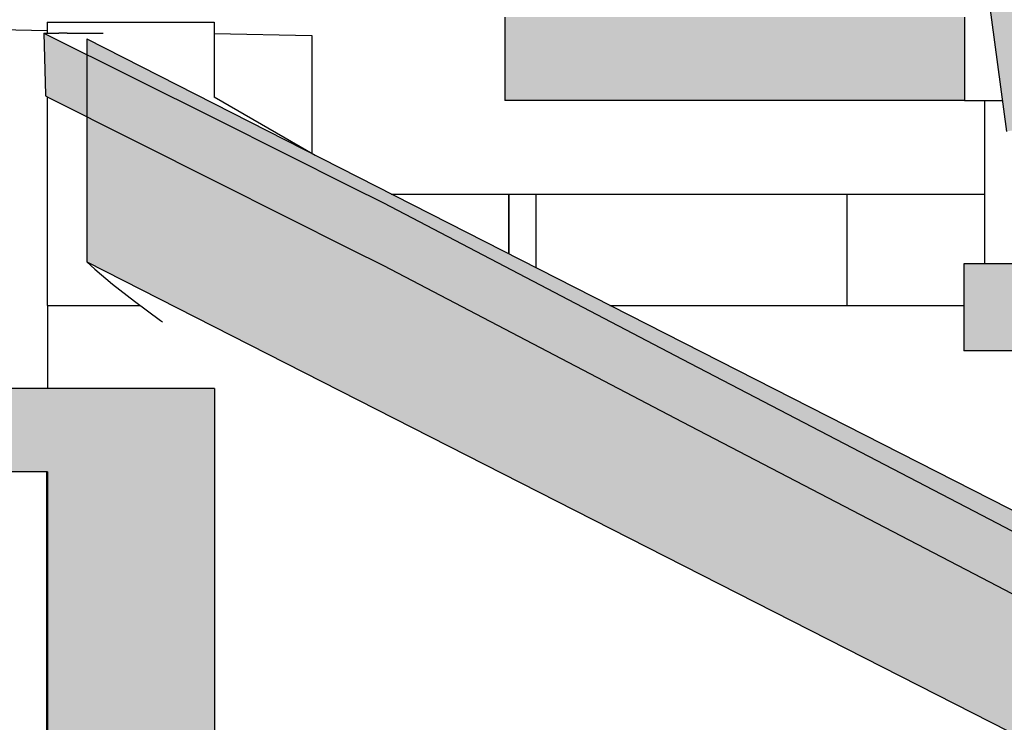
# Model space of a CAD drawing. Header units: millimetres. Extents: x 104309 to 136725, y -2961 to 21551.
# Tile 12 of 21: x 108825 to 111185, y 10827 to 12510. Entities that reach past the tile are written whole.
import ezdxf

# ---------------------------------------------------------------- set-up
doc = ezdxf.new("R2010")
doc.units = ezdxf.units.MM
doc.header["$LTSCALE"] = 0.5
doc.header["$MEASUREMENT"] = 0
doc.linetypes.add('PLINE', pattern=[0])
for name, color, linetype in [('231- Bærende yttervegger', 7, 'Continuous'), ('231- Bærende yttervegger (Skravur)', 7, 'Continuous'), ('24-- Innervegger', 7, 'Continuous'), ('241- Bærende innervegger', 7, 'Continuous'), ('244- Vinduer_ dører_ foldevegger(Nye konstruksjoner)', 7, 'Continuous'), ('25- Dekke eksisterende salen', 7, 'Continuous'), ('25- Dekke eksisterende salen (Skravur)', 7, 'Continuous'), ('253- Oppforet gulv_ påstøp (Skravur)(Nye konstruksjoner)', 7, 'Continuous'), ('253- Oppforet gulv_ påstøp(Nye konstruksjoner)', 7, 'Continuous'), ('26-- Yttertak', 7, 'Continuous'), ('26-- Yttertak (Skravur)', 7, 'Continuous'), ('262- Taktekking', 7, 'Continuous'), ('262- Taktekking (Skravur)', 7, 'Continuous'), ('27-- Fast inventar (Skravur)(Nye konstruksjoner)', 7, 'Continuous'), ('27-- Fast inventar(Nye konstruksjoner)', 7, 'Continuous')]:
    doc.layers.add(name, color=color, linetype=linetype)

msp = doc.modelspace()

# ---------------------------------------------------------------- hatches: boundary and pattern name
at = {"layer": '231- Bærende yttervegger (Skravur)', "linetype": 'Continuous'}
msp.add_hatch(color=256, dxfattribs=at).paths.add_polyline_path([(108892.2, 11427), (108892.2, 9330.2), (109292.2, 9330.2), (109292.2, 11427)])
at = {"layer": '25- Dekke eksisterende salen (Skravur)', "linetype": 'Continuous'}
msp.add_hatch(color=256, dxfattribs=at).paths.add_polyline_path([(108883.3, 12478), (108886.9, 12330.5), (108886.9, 12328), (108894.7, 12324.1), (109300.3, 12120.3), (109618.1, 11960.9), (109697.2, 11921.5), (110412.6, 11547.3), (110743, 11375.2), (111130.9, 11173.2), (111627.5, 10913.7), (112301, 10578.2), (112577.5, 10440.1), (112902.1, 10278), (113479.4, 9990.1), (113662.7, 9898.5), (113666.8, 9896.4), (113869.9, 9794.9), (113874.4, 9792.6), (114136.5, 9661.5), (114214.9, 9622.4), (114262.6, 9607.5), (114371.4, 9574.7), (114505.1, 9535.2), (114540.2, 9524.5), (114538.3, 9591.8), (114540.6, 9674.5), (114416.4, 9712), (114373.4, 9724.1), (114267.1, 9756.2), (114214.9, 9772.4), (114136.5, 9811.5), (113874.4, 9942.6), (113869.9, 9944.9), (113666.8, 10046.4), (113662.7, 10048.5), (113479.4, 10140.1), (112902.1, 10428), (112577.5, 10590.1), (112301, 10728.2), (111627.5, 11063.7), (111130.9, 11323.2), (110743, 11525.2), (110412.6, 11697.3), (109697.2, 12071.5), (109618.1, 12110.9), (109300.3, 12270.3), (108891, 12474.2)])
at = {"layer": '253- Oppforet gulv_ påstøp (Skravur)(Nye konstruksjoner)', "linetype": 'Continuous'}
for points in [[(109987.8, 12516.3), (109987.8, 12316.3), (111089.3, 12316.3), (111089.3, 12516.3)], [(111087.6, 11717.3), (112043.4, 11717.3), (112043.4, 11925.5), (111087.6, 11925.5)]]:
    msp.add_hatch(color=256, dxfattribs=at).paths.add_polyline_path(points)
at = {"layer": '26-- Yttertak (Skravur)', "linetype": 'Continuous'}
for points in [[(108986.3, 12464), (108986.3, 12426.7), (109300.3, 12270.3), (109618.1, 12110.9), (109697.2, 12071.5), (110412.6, 11697.3), (110743, 11525.2), (111130.9, 11323.2), (111627.5, 11063.7), (112301, 10728.2), (112577.5, 10590.1), (112902.1, 10428), (113479.4, 10140.1), (113662.7, 10048.5), (113666.8, 10046.4), (113869.9, 9944.9), (113874.4, 9942.6), (114136.5, 9811.5), (114214.9, 9772.4), (114267.1, 9756.2), (114361.2, 9727.8), (113991, 9916.3), (113952.2, 9916.3), (113952.2, 9936)], [(108986.3, 11930.5), (114369.6, 9190), (114561.6, 9190), (114561.6, 9625.8), (114539.6, 9637), (114538.3, 9591.8), (114540.2, 9524.5), (114505.1, 9535.2), (114371.4, 9574.7), (114262.6, 9607.5), (114214.9, 9622.4), (114136.5, 9661.5), (113874.4, 9792.6), (113869.9, 9794.9), (113666.8, 9896.4), (113662.7, 9898.5), (113479.4, 9990.1), (112902.1, 10278), (112577.5, 10440.1), (112301, 10578.2), (111627.5, 10913.7), (111130.9, 11173.2), (110743, 11375.2), (110412.6, 11547.3), (109697.2, 11921.5), (109618.1, 11960.9), (109300.3, 12120.3), (108986.3, 12278.1)]]:
    msp.add_hatch(color=256, dxfattribs=at).paths.add_polyline_path(points)
at = {"layer": '262- Taktekking (Skravur)', "linetype": 'Continuous'}
msp.add_hatch(color=256, dxfattribs=at).paths.add_polyline_path([(106984.9, 11627), (106984.9, 11427), (109292.2, 11427), (109292.2, 11627)])
at = {"layer": '27-- Fast inventar (Skravur)(Nye konstruksjoner)', "linetype": 'Continuous'}
msp.add_hatch(color=256, dxfattribs=at).paths.add_polyline_path([(111117.1, 12787.9), (111189.8, 12242.7), (111298.8, 12257.3), (111226.1, 12802.4)])

# ---------------------------------------------------------------- linework, layer by layer
at = {"layer": '231- Bærende yttervegger', "linetype": 'PLINE'}
for p, q in [((108889.2, 11427), (108889.2, 9373.2)), ((108890.5, 10507), (108890.5, 11427)), ((108891.1, 9373.2), (108891.1, 11427)), ((109292.2, 11427), (109292.2, 11427))]:
    msp.add_line(p, q, dxfattribs=at)
at = {"layer": '231- Bærende yttervegger', "linetype": 'PLINE', "flags": 128}
for points in [[(108892.2, 11427), (108892.2, 9373.2), (108892.2, 9330.2)], [(109292.2, 11427), (109292.2, 9373.2), (109292.2, 9330.2)]]:
    msp.add_lwpolyline(points, dxfattribs=at)
at = {"layer": '24-- Innervegger', "linetype": 'PLINE'}
for p, q in [((108778.3, 12486.7), (108891, 12484.6)), ((109291.6, 12477), (109525.6, 12472.6)), ((109525.6, 12472.6), (109525.6, 12190)), ((109715.6, 12092.7), (111138.3, 12092.7))]:
    msp.add_line(p, q, dxfattribs=at)
at = {"layer": '241- Bærende innervegger', "linetype": 'PLINE'}
for p, q in [((108891, 12504.1), (108891.6, 12504.1)), ((108891.6, 12478), (108891.6, 12504.1)), ((108891.6, 12504.1), (109291.6, 12504.1)), ((109291.6, 12504.1), (109291.6, 12324.3)), ((108891.6, 11825.9), (108891.6, 12325.6)), ((108891.6, 11825.9), (108891.7, 11825.9)), ((108891.7, 11825.9), (109113.8, 11825.9)), ((108891.7, 11825.9), (108891.7, 11627)), ((110239.8, 11825.9), (111087.6, 11825.9))]:
    msp.add_line(p, q, dxfattribs=at)
at = {"layer": '244- Vinduer_ dører_ foldevegger(Nye konstruksjoner)', "linetype": 'PLINE'}
for p, q in [((109997.8, 11949), (109997.8, 12092.7)), ((109997.9, 12092.7), (109997.9, 11949)), ((110062.9, 11915.9), (110062.9, 12092.7)), ((110807.9, 11825.9), (110807.9, 12092.7)), ((110062.9, 11915.9), (110062.9, 11915.9))]:
    msp.add_line(p, q, dxfattribs=at)
at = {"layer": '25- Dekke eksisterende salen', "linetype": 'PLINE'}
for p, q in [((108883.3, 12478), (108902.9, 12478)), ((108902.9, 12478), (108919, 12478)), ((108939.1, 12478), (108919, 12478)), ((108939.1, 12478), (108975.3, 12478)), ((108975.3, 12478), (109003.2, 12478)), ((109003.2, 12478), (109025.6, 12478)), ((109291.6, 12325.2), (109533.6, 12185.4))]:
    msp.add_line(p, q, dxfattribs=at)
at = {"layer": '25- Dekke eksisterende salen', "linetype": 'PLINE', "flags": 128}
for points in [[(108883.3, 12478), (108886.9, 12330.5), (108886.9, 12328)], [(108883.3, 12478), (108891, 12474.2), (109300.3, 12270.3), (109618.1, 12110.9), (109697.2, 12071.5), (110412.6, 11697.3), (110743, 11525.2), (111130.9, 11323.2), (111627.5, 11063.7), (112301, 10728.2), (112577.5, 10590.1), (112902.1, 10428), (113479.4, 10140.1), (113662.7, 10048.5), (113666.8, 10046.4), (113869.9, 9944.9), (113874.4, 9942.6), (114136.5, 9811.5), (114214.9, 9772.4), (114267.1, 9756.2), (114373.4, 9724.1), (114416.4, 9712), (114540.6, 9674.5)], [(108886.9, 12328), (108894.7, 12324.1), (109300.3, 12120.3), (109618.1, 11960.9), (109697.2, 11921.5), (110412.6, 11547.3), (110743, 11375.2), (111130.9, 11173.2), (111627.5, 10913.7), (112301, 10578.2), (112577.5, 10440.1), (112902.1, 10278), (113479.4, 9990.1), (113662.7, 9898.5), (113666.8, 9896.4), (113869.9, 9794.9), (113874.4, 9792.6), (114136.5, 9661.5), (114214.9, 9622.4), (114262.6, 9607.5), (114371.4, 9574.7), (114505.1, 9535.2), (114540.2, 9524.5)]]:
    msp.add_lwpolyline(points, dxfattribs=at)
at = {"layer": '253- Oppforet gulv_ påstøp(Nye konstruksjoner)', "linetype": 'PLINE'}
for p, q in [((109987.8, 12516.3), (109987.8, 12316.3)), ((111089.3, 12516.3), (111089.3, 12316.3)), ((111089.3, 12316.3), (109987.8, 12316.3)), ((111089.3, 12316.3), (111094.3, 12316.3)), ((111094.3, 12316.3), (111113.8, 12316.3)), ((111113.8, 12316.3), (111143.2, 12316.3)), ((111138.3, 11925.5), (111138.3, 12316.3)), ((111138.3, 12316.3), (111180, 12316.3)), ((111087.6, 11925.5), (111087.6, 11717.3)), ((112043.4, 11925.5), (111087.6, 11925.5)), ((112043.4, 11717.3), (111087.6, 11717.3))]:
    msp.add_line(p, q, dxfattribs=at)
at = {"layer": '26-- Yttertak', "linetype": 'PLINE'}
for p, q in [((108986.3, 12464), (108986.3, 11930.5)), ((108986.3, 12464), (114561.6, 9625.8)), ((108986.3, 11930.5), (109005.4, 11912.4)), ((108986.3, 11930.5), (114561.6, 9092.3)), ((109005.4, 11912.4), (109047.9, 11876.7)), ((109047.9, 11876.7), (109100.3, 11835.8)), ((109100.3, 11835.8), (109162.7, 11789.9)), ((109162.7, 11789.9), (109167.2, 11786.7))]:
    msp.add_line(p, q, dxfattribs=at)
at = {"layer": '262- Taktekking', "linetype": 'PLINE'}
for p, q in [((109292.2, 11627), (106984.9, 11627)), ((109292.2, 11627), (109292.2, 11427)), ((108892.2, 11427), (106984.9, 11427))]:
    msp.add_line(p, q, dxfattribs=at)
at = {"layer": '27-- Fast inventar(Nye konstruksjoner)', "linetype": 'PLINE'}
msp.add_line((111117.1, 12787.9), (111189.8, 12242.7), dxfattribs=at)

doc.saveas('drawing.dxf')
